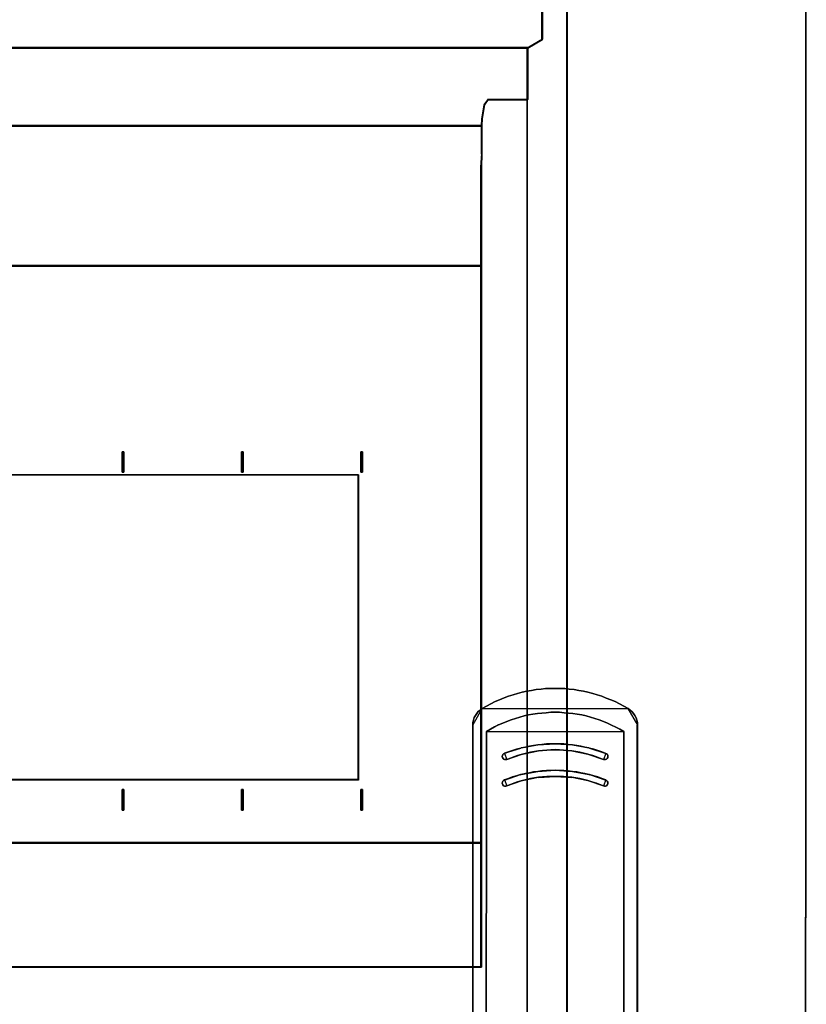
# Model space of a CAD drawing. Extents: x -543332 to -314699, y -9028 to 155584.
# Tile 255 of 256: x -345103 to -343918, y 38824 to 40309. Entities that reach past the tile are written whole.
import ezdxf

# ---------------------------------------------------------------- set-up
doc = ezdxf.new("R2010")
doc.units = 0
doc.header["$MEASUREMENT"] = 0
doc.layers.get('0').update_dxf_attribs({"color": 8})
doc.layers.add('50', color=7, linetype='Continuous')
doc.layers.add('60', color=7, linetype='Continuous')

# ---------------------------------------------------------------- blocks, each defined once
blk = doc.blocks.new('*U992')
at = {"layer": '60', "color": 7}
for points in [[(313.825033, -423.020506), (314, 24.903988), (313.825033, -423.020506)], [(314, 2.912724), (-35.827515, 3.027725), (-36, -400.568087), (313.827515, -400.654337), (314, 2.912724)], [(287.121379, -167.462008), (286.488841, -167.116691), (285.856304, -166.771374), (285.195015, -166.426057), (284.533726, -166.138292), (283.843685, -165.879304), (283.182396, -165.620317), (282.492356, -165.390105), (281.802315, -165.18867), (281.083523, -165.016012), (280.393482, -164.843353), (279.703441, -164.728247), (278.984649, -164.613142), (278.265857, -164.526812), (277.575816, -164.46926), (276.857024, -164.440483), (276.138231, -164.440483), (275.419439, -164.440483), (274.700647, -164.46926), (274.010606, -164.526812), (273.291814, -164.613142), (272.573021, -164.728247), (271.882981, -164.843353), (271.164188, -165.016012), (270.474148, -165.18867), (269.784107, -165.390105), (269.094066, -165.620317), (268.432777, -165.850528), (267.742737, -166.138292), (267.081448, -166.426057), (266.420159, -166.742597), (265.787622, -167.087914), (265.155084, -167.462008), (287.121379, -167.462008)], [(265.157735, -167.45936), (264.841045, -167.689717), (264.553145, -167.920075), (264.322825, -168.208022), (264.121295, -168.524763), (263.948555, -168.841505), (263.833395, -169.215836), (263.747025, -169.561372), (263.718235, -169.964498), (265.157735, -167.45936)], [(288.529066, -169.964498), (288.529066, -169.590167), (288.442719, -169.215836), (288.327589, -168.870299), (288.154895, -168.524763), (287.953418, -168.208022), (287.723158, -167.948869), (287.435334, -167.689717), (287.118728, -167.45936), (288.529066, -169.964498)], [(286.487786, -170.94166), (285.884062, -170.596511), (285.280338, -170.280124), (284.647866, -169.963737), (284.044141, -169.676113), (283.411669, -169.417251), (282.750447, -169.187151), (282.117974, -168.957052), (281.456753, -168.755715), (280.82428, -168.58314), (280.163058, -168.439328), (279.473088, -168.324278), (278.811866, -168.209228), (278.150645, -168.151703), (277.489423, -168.094179), (276.799453, -168.036654), (276.138231, -168.036654), (275.47701, -168.036654), (274.787039, -168.094179), (274.125818, -168.151703), (273.464596, -168.209228), (272.774626, -168.324278), (272.113404, -168.439328), (271.452183, -168.58314), (270.81971, -168.755715), (270.158489, -168.957052), (269.497267, -169.158389), (268.864794, -169.417251), (268.232321, -169.676113), (267.599849, -169.934975), (266.996124, -170.251362), (266.3924, -170.567749), (265.788676, -170.94166), (286.487786, -170.94166)], [(263.718235, -226.745859), (263.718235, -169.96185), (263.718235, -226.745859)], [(288.526415, -169.96185), (288.526415, -226.745859), (288.526415, -169.96185)], [(265.788676, -170.939012), (265.788676, -181.407099), (265.788676, -170.939012)], [(286.485135, -170.939012), (286.485135, -181.407099), (286.485135, -170.939012)], [(281.226913, -174.391067), (281.801905, -174.534959), (282.348148, -174.736409), (282.894391, -174.937859), (283.440634, -175.139309), (283.584382, -175.168088), (283.72813, -175.168088), (283.871878, -175.081752), (283.986876, -174.995416), (284.073125, -174.851524), (284.101875, -174.707631), (284.073125, -174.534959), (284.015626, -174.419845), (283.900627, -174.304731), (283.785629, -174.247174), (283.181887, -174.016946), (282.578145, -173.786717), (281.945654, -173.614046), (281.313162, -173.441374), (281.226913, -173.412596), (280.623171, -173.268703), (279.99068, -173.153589), (279.386938, -173.038475), (278.754446, -172.952139), (278.093205, -172.865803), (277.460714, -172.808246), (276.799473, -172.779468), (276.138231, -172.779468), (275.47699, -172.779468), (274.815749, -172.808246), (274.154508, -172.865803), (273.522016, -172.952139), (272.889525, -173.038475), (272.257033, -173.12481), (271.653292, -173.268703), (271.0208, -173.412596), (270.963301, -173.441374), (270.330809, -173.614046), (269.698318, -173.786717), (269.094576, -173.988167), (268.490834, -174.247174), (268.347086, -174.304731), (268.260837, -174.391067), (268.203338, -174.534959), (268.174588, -174.707631), (268.203338, -174.851524), (268.289587, -174.995416), (268.375835, -175.081752), (268.519584, -175.168088), (268.692081, -175.168088), (268.835829, -175.139309), (269.382072, -174.937859), (269.928315, -174.736409), (270.474557, -174.534959), (271.0208, -174.391067), (271.193298, -174.33351), (271.79704, -174.189617), (272.400781, -174.045724), (273.004523, -173.93061), (273.637015, -173.844274), (274.240757, -173.786717), (274.873248, -173.72916), (275.50574, -173.700381), (276.138231, -173.671603), (276.770723, -173.700381), (277.403214, -173.72916), (278.006956, -173.786717), (278.639448, -173.844274), (279.24319, -173.93061), (279.875681, -174.045724), (280.479423, -174.189617), (281.083165, -174.33351), (281.226913, -174.391067)], [(281.226913, -174.391067), (281.801905, -174.534959), (282.348148, -174.736409), (282.894391, -174.937859), (283.440634, -175.139309), (283.584382, -175.168088), (283.72813, -175.168088), (283.871878, -175.081752), (283.986876, -174.995416), (284.073125, -174.851524), (284.101875, -174.707631), (284.073125, -174.534959), (284.015626, -174.419845), (283.900627, -174.304731), (283.785629, -174.247174), (283.181887, -174.016946), (282.578145, -173.786717), (281.945654, -173.614046), (281.313162, -173.441374), (281.226913, -173.412596), (280.623171, -173.268703), (279.99068, -173.153589), (279.386938, -173.038475), (278.754446, -172.952139), (278.093205, -172.865803), (277.460714, -172.808246), (276.799473, -172.779468), (276.138231, -172.779468), (275.47699, -172.779468), (274.815749, -172.808246), (274.154508, -172.865803), (273.522016, -172.952139), (272.889525, -173.038475), (272.257033, -173.12481), (271.653292, -173.268703), (271.0208, -173.412596), (270.963301, -173.441374), (270.330809, -173.614046), (269.698318, -173.786717), (269.094576, -173.988167), (268.490834, -174.247174), (268.347086, -174.304731), (268.260837, -174.391067), (268.203338, -174.534959), (268.174588, -174.707631), (268.203338, -174.851524), (268.289587, -174.995416), (268.375835, -175.081752), (268.519584, -175.168088), (268.692081, -175.168088), (268.835829, -175.139309), (269.382072, -174.937859), (269.928315, -174.736409), (270.474557, -174.534959), (271.0208, -174.391067), (271.193298, -174.33351), (271.79704, -174.189617), (272.400781, -174.045724), (273.004523, -173.93061), (273.637015, -173.844274), (274.240757, -173.786717), (274.873248, -173.72916), (275.50574, -173.700381), (276.138231, -173.671603), (276.770723, -173.700381), (277.403214, -173.72916), (278.006956, -173.786717), (278.639448, -173.844274), (279.24319, -173.93061), (279.875681, -174.045724), (280.479423, -174.189617), (281.083165, -174.33351), (281.226913, -174.391067)], [(281.313162, -173.441374), (281.945654, -173.614046), (282.578145, -173.786717), (283.181887, -174.016946), (283.785629, -174.247174), (283.900627, -174.304731), (284.015626, -174.419845), (284.073125, -174.534959), (284.101875, -174.707631), (284.073125, -174.851524), (283.986876, -174.995416), (283.871878, -175.081752), (283.72813, -175.168088), (283.584382, -175.168088), (283.440634, -175.139309), (282.894391, -174.937859), (282.348148, -174.736409), (281.801905, -174.534959), (281.226913, -174.391067), (281.083165, -174.33351), (280.479423, -174.189617), (279.875681, -174.045724), (279.24319, -173.93061), (278.639448, -173.844274), (278.006956, -173.786717), (277.403214, -173.72916), (276.770723, -173.700381), (276.138231, -173.671603), (275.50574, -173.700381), (274.873248, -173.72916), (274.240757, -173.786717), (273.637015, -173.844274), (273.004523, -173.93061), (272.400781, -174.045724), (271.79704, -174.189617), (271.193298, -174.33351), (271.0208, -174.391067), (270.474557, -174.534959), (269.928315, -174.736409), (269.382072, -174.937859), (268.835829, -175.139309), (268.692081, -175.168088), (268.519584, -175.168088), (268.375835, -175.081752), (268.289587, -174.995416), (268.203338, -174.851524), (268.174588, -174.707631), (268.203338, -174.534959), (268.260837, -174.391067), (268.347086, -174.304731), (268.490834, -174.247174), (269.094576, -173.988167), (269.698318, -173.786717), (270.330809, -173.614046), (270.963301, -173.441374), (271.0208, -173.412596), (271.653292, -173.268703), (272.257033, -173.12481), (272.889525, -173.038475), (273.522016, -172.952139), (274.154508, -172.865803), (274.815749, -172.808246), (275.47699, -172.779468), (276.138231, -172.779468), (276.799473, -172.779468), (277.460714, -172.808246), (278.093205, -172.865803), (278.754446, -172.952139), (279.386938, -173.038475), (279.99068, -173.153589), (280.623171, -173.268703), (281.226913, -173.412596), (281.313162, -173.441374)], [(270.963454, -173.441502), (270.330725, -173.614514), (269.697996, -173.787525), (269.094027, -173.989372), (268.490059, -174.220054), (270.963454, -173.441502)], [(271.021776, -173.412373), (270.960803, -173.441502), (271.021776, -173.412373)], [(273.524333, -172.951597), (272.890832, -173.038489), (272.257331, -173.125381), (271.652626, -173.270201), (271.019125, -173.415021), (273.524333, -172.951597)], [(276.138231, -172.779468), (275.476906, -172.779468), (274.81558, -172.808597), (274.154254, -172.866856), (273.521681, -172.954245), (276.138231, -172.779468)], [(276.138231, -173.669242), (275.505401, -173.698371), (274.872571, -173.727501), (274.23974, -173.78576), (273.635675, -173.844019), (276.138231, -173.669242)], [(278.754781, -172.954245), (278.092785, -172.866856), (277.459572, -172.808597), (276.797576, -172.779468), (276.13558, -172.779468), (278.754781, -172.954245)], [(278.640788, -173.844019), (278.007287, -173.78576), (277.402582, -173.727501), (276.769081, -173.698371), (276.13558, -173.669242), (278.640788, -173.844019)], [(281.228176, -173.415021), (280.623561, -173.270201), (279.990153, -173.154345), (279.385537, -173.038489), (278.75213, -172.951597), (281.228176, -173.415021)], [(281.225525, -173.412373), (281.313009, -173.441502), (281.225525, -173.412373)], [(283.786404, -174.246536), (283.181788, -174.016526), (282.577172, -173.786517), (281.943765, -173.614009), (281.310358, -173.441502), (283.786404, -174.246536)], [(268.837341, -175.139289), (268.693265, -175.168088), (268.520372, -175.168088), (268.376296, -175.081692), (268.28985, -174.995297), (268.203404, -174.851304), (268.174588, -174.707312), (268.203404, -174.534521), (268.261034, -174.390528), (268.34748, -174.304133), (268.491557, -174.246536), (268.837341, -175.139289)], [(271.021776, -174.389535), (270.475005, -174.533655), (269.928233, -174.735423), (269.381462, -174.93719), (268.83469, -175.138958), (271.021776, -174.389535)], [(271.019125, -174.392183), (271.194092, -174.331276), (271.019125, -174.392183)], [(273.638326, -173.844019), (273.005015, -173.930473), (272.40049, -174.045745), (271.795966, -174.189835), (271.191441, -174.333924), (273.638326, -173.844019)], [(281.082371, -174.333924), (280.478501, -174.189835), (279.874632, -174.045745), (279.242006, -173.930473), (278.638137, -173.844019), (281.082371, -174.333924)], [(281.228176, -174.392183), (281.082371, -174.331276), (281.228176, -174.392183)], [(283.441772, -175.138958), (282.894906, -174.93719), (282.34804, -174.735423), (281.801174, -174.533655), (281.225525, -174.389535), (283.441772, -175.138958)], [(283.439121, -175.139289), (283.583198, -175.168088), (283.727275, -175.168088), (283.871352, -175.081692), (283.986613, -174.995297), (284.073059, -174.851304), (284.101875, -174.707312), (284.073059, -174.534521), (284.015429, -174.419327), (283.900167, -174.304133), (283.784906, -174.246536), (283.439121, -175.139289)], [(281.226913, -178.38734), (281.801905, -178.560036), (282.348148, -178.732733), (282.894391, -178.934212), (283.440634, -179.135691), (283.584382, -179.193256), (283.72813, -179.164474), (283.871878, -179.106908), (283.986876, -178.991777), (284.073125, -178.847864), (284.101875, -178.70395), (284.073125, -178.560036), (283.986876, -178.416123), (283.900627, -178.300992), (283.785629, -178.243426), (283.181887, -178.013164), (282.578145, -177.782903), (281.945654, -177.610206), (281.313162, -177.43751), (281.226913, -177.408727), (280.623171, -177.264813), (279.99068, -177.149683), (279.386938, -177.034552), (278.754446, -176.948203), (278.093205, -176.861855), (277.431964, -176.833072), (276.799473, -176.80429), (276.138231, -176.775507), (275.47699, -176.80429), (274.815749, -176.833072), (274.154508, -176.861855), (273.522016, -176.948203), (272.889525, -177.034552), (272.257033, -177.149683), (271.653292, -177.264813), (271.0208, -177.408727), (270.934551, -177.43751), (270.330809, -177.610206), (269.698318, -177.782903), (269.094576, -178.013164), (268.490834, -178.243426), (268.347086, -178.300992), (268.260837, -178.416123), (268.203338, -178.531254), (268.174588, -178.70395), (268.203338, -178.847864), (268.260837, -178.991777), (268.375835, -179.106908), (268.519584, -179.164474), (268.692081, -179.164474), (268.835829, -179.135691), (269.382072, -178.934212), (269.928315, -178.732733), (270.474557, -178.531254), (271.0208, -178.38734), (271.193298, -178.329775), (271.79704, -178.185861), (272.400781, -178.041947), (273.004523, -177.926816), (273.637015, -177.840468), (274.240757, -177.782903), (274.873248, -177.725337), (275.50574, -177.696554), (276.138231, -177.696554), (276.770723, -177.696554), (277.374465, -177.725337), (278.006956, -177.782903), (278.639448, -177.840468), (279.24319, -177.926816), (279.875681, -178.041947), (280.479423, -178.185861), (281.083165, -178.329775), (281.226913, -178.38734)], [(281.226913, -178.38734), (281.801905, -178.560036), (282.348148, -178.732733), (282.894391, -178.934212), (283.440634, -179.135691), (283.584382, -179.193256), (283.72813, -179.164474), (283.871878, -179.106908), (283.986876, -178.991777), (284.073125, -178.847864), (284.101875, -178.70395), (284.073125, -178.560036), (283.986876, -178.416123), (283.900627, -178.300992), (283.785629, -178.243426), (283.181887, -178.013164), (282.578145, -177.782903), (281.945654, -177.610206), (281.313162, -177.43751), (281.226913, -177.408727), (280.623171, -177.264813), (279.99068, -177.149683), (279.386938, -177.034552), (278.754446, -176.948203), (278.093205, -176.861855), (277.431964, -176.833072), (276.799473, -176.80429), (276.138231, -176.775507), (275.47699, -176.80429), (274.815749, -176.833072), (274.154508, -176.861855), (273.522016, -176.948203), (272.889525, -177.034552), (272.257033, -177.149683), (271.653292, -177.264813), (271.0208, -177.408727), (270.934551, -177.43751), (270.330809, -177.610206), (269.698318, -177.782903), (269.094576, -178.013164), (268.490834, -178.243426), (268.347086, -178.300992), (268.260837, -178.416123), (268.203338, -178.531254), (268.174588, -178.70395), (268.203338, -178.847864), (268.260837, -178.991777), (268.375835, -179.106908), (268.519584, -179.164474), (268.692081, -179.164474), (268.835829, -179.135691), (269.382072, -178.934212), (269.928315, -178.732733), (270.474557, -178.531254), (271.0208, -178.38734), (271.193298, -178.329775), (271.79704, -178.185861), (272.400781, -178.041947), (273.004523, -177.926816), (273.637015, -177.840468), (274.240757, -177.782903), (274.873248, -177.725337), (275.50574, -177.696554), (276.138231, -177.696554), (276.770723, -177.696554), (277.374465, -177.725337), (278.006956, -177.782903), (278.639448, -177.840468), (279.24319, -177.926816), (279.875681, -178.041947), (280.479423, -178.185861), (281.083165, -178.329775), (281.226913, -178.38734)], [(281.313162, -177.43751), (281.945654, -177.610206), (282.578145, -177.782903), (283.181887, -178.013164), (283.785629, -178.243426), (283.900627, -178.300992), (283.986876, -178.416123), (284.073125, -178.560036), (284.101875, -178.70395), (284.073125, -178.847864), (283.986876, -178.991777), (283.871878, -179.106908), (283.72813, -179.164474), (283.584382, -179.193256), (283.440634, -179.135691), (282.894391, -178.934212), (282.348148, -178.732733), (281.801905, -178.560036), (281.226913, -178.38734), (281.083165, -178.329775), (280.479423, -178.185861), (279.875681, -178.041947), (279.24319, -177.926816), (278.639448, -177.840468), (278.006956, -177.782903), (277.374465, -177.725337), (276.770723, -177.696554), (276.138231, -177.696554), (275.50574, -177.696554), (274.873248, -177.725337), (274.240757, -177.782903), (273.637015, -177.840468), (273.004523, -177.926816), (272.400781, -178.041947), (271.79704, -178.185861), (271.193298, -178.329775), (271.0208, -178.38734), (270.474557, -178.531254), (269.928315, -178.732733), (269.382072, -178.934212), (268.835829, -179.135691), (268.692081, -179.164474), (268.519584, -179.164474), (268.375835, -179.106908), (268.260837, -178.991777), (268.203338, -178.847864), (268.174588, -178.70395), (268.203338, -178.531254), (268.260837, -178.416123), (268.347086, -178.300992), (268.490834, -178.243426), (269.094576, -178.013164), (269.698318, -177.782903), (270.330809, -177.610206), (270.934551, -177.43751), (271.0208, -177.408727), (271.653292, -177.264813), (272.257033, -177.149683), (272.889525, -177.034552), (273.522016, -176.948203), (274.154508, -176.861855), (274.815749, -176.833072), (275.47699, -176.80429), (276.138231, -176.775507), (276.799473, -176.80429), (277.431964, -176.833072), (278.093205, -176.861855), (278.754446, -176.948203), (279.386938, -177.034552), (279.99068, -177.149683), (280.623171, -177.264813), (281.226913, -177.408727), (281.313162, -177.43751)], [(270.936944, -177.437541), (270.332419, -177.610616), (269.699108, -177.783691), (269.094583, -178.014457), (268.490059, -178.245223), (270.936944, -177.437541)], [(271.021776, -177.408412), (270.934293, -177.44019), (271.021776, -177.408412)], [(273.524333, -176.947636), (272.890832, -177.034528), (272.257331, -177.150384), (271.652626, -177.26624), (271.019125, -177.41106), (273.524333, -176.947636)], [(273.638326, -177.840058), (273.005015, -177.926512), (272.40049, -178.041784), (271.795966, -178.185874), (271.191441, -178.329964), (273.638326, -177.840058)], [(276.138231, -176.775507), (275.476906, -176.804637), (274.81558, -176.833766), (274.154254, -176.862896), (273.521681, -176.950284), (276.138231, -176.775507)], [(276.138231, -177.694411), (275.505401, -177.694411), (274.872571, -177.72407), (274.23974, -177.783388), (273.635675, -177.842706), (276.138231, -177.694411)], [(278.754781, -176.950284), (278.092785, -176.862896), (277.43079, -176.833766), (276.797576, -176.804637), (276.13558, -176.775507), (278.754781, -176.950284)], [(278.640788, -177.842706), (278.007287, -177.783388), (277.373786, -177.72407), (276.769081, -177.694411), (276.13558, -177.694411), (278.640788, -177.842706)], [(281.082371, -178.329964), (280.478501, -178.185874), (279.874632, -178.041784), (279.242006, -177.926512), (278.638137, -177.840058), (281.082371, -178.329964)], [(281.228176, -177.41106), (280.623561, -177.26624), (279.990153, -177.150384), (279.385537, -177.034528), (278.75213, -176.947636), (281.228176, -177.41106)], [(281.225525, -177.408412), (281.313009, -177.44019), (281.225525, -177.408412)], [(283.786404, -178.245223), (283.181788, -178.014457), (282.577172, -177.783691), (281.943765, -177.610616), (281.310358, -177.437541), (283.786404, -178.245223)], [(268.837341, -179.135328), (268.693265, -179.164127), (268.520372, -179.164127), (268.376296, -179.10653), (268.261034, -178.991336), (268.203404, -178.847344), (268.174588, -178.703351), (268.203404, -178.53056), (268.261034, -178.415366), (268.34748, -178.300172), (268.491557, -178.242575), (268.837341, -179.135328)], [(271.021776, -178.385575), (270.475005, -178.529694), (269.928233, -178.731462), (269.381462, -178.93323), (268.83469, -179.134997), (271.021776, -178.385575)], [(271.019125, -178.388223), (271.194092, -178.327316), (271.019125, -178.388223)], [(281.228176, -178.388223), (281.082371, -178.327316), (281.228176, -178.388223)], [(283.441772, -179.134997), (282.894906, -178.93323), (282.34804, -178.731462), (281.801174, -178.558518), (281.225525, -178.385575), (283.441772, -179.134997)], [(283.439121, -179.135639), (283.583198, -179.193256), (283.727275, -179.164448), (283.871352, -179.106831), (283.986613, -178.991597), (284.073059, -178.847554), (284.101875, -178.703512), (284.073059, -178.559469), (283.986613, -178.415426), (283.900167, -178.300192), (283.784906, -178.242575), (283.439121, -179.135639)], [(265.791327, -181.404451), (265.759515, -215.303258), (265.791327, -181.404451)], [(286.485135, -181.404451), (286.485135, -215.303258), (286.485135, -181.404451)]]:
    blk.add_lwpolyline(points, close=True, dxfattribs=at)
for points in [[(263.718235, -226.744346), (263.718235, -169.960715), (263.718235, -169.960715), (263.746985, -169.558198), (263.833233, -169.213183), (263.948231, -168.839418), (264.120728, -168.523154), (264.321975, -168.206891), (264.551971, -167.919379), (264.839466, -167.689369), (265.155711, -167.45936), (265.7882, -167.085594), (266.42069, -166.74058), (267.081928, -166.424316), (267.743167, -166.136804), (268.433156, -165.849292), (269.094394, -165.619283), (269.784383, -165.389273), (270.474371, -165.188014), (271.16436, -165.015507), (271.883097, -164.843), (272.573086, -164.727995), (273.291824, -164.61299), (274.010561, -164.526737), (274.70055, -164.469234), (275.419288, -164.440483), (276.138026, -164.440483), (276.856763, -164.440483), (277.575501, -164.469234), (278.26549, -164.526737), (278.984228, -164.61299), (279.702965, -164.727995), (280.392954, -164.843), (281.082942, -165.015507), (281.80168, -165.188014), (282.491668, -165.389273), (283.181657, -165.619283), (283.842896, -165.878043), (284.532884, -166.136804), (285.194123, -166.424316), (285.855362, -166.769331), (286.487851, -167.114345), (287.12034, -167.45936), (287.436585, -167.689369), (287.72408, -167.94813), (287.954076, -168.206891), (288.155323, -168.523154), (288.32782, -168.868169), (288.442818, -169.213183), (288.529066, -169.586949), (288.529066, -169.960715), (288.529066, -226.744346)], [(288.529066, -226.744346), (288.529066, -169.960715), (288.529066, -169.586949), (288.442818, -169.213183), (288.32782, -168.868169), (288.155323, -168.523154), (287.954076, -168.206891), (287.72408, -167.94813), (287.436585, -167.689369), (287.12034, -167.45936), (287.12034, -167.45936), (286.487851, -167.114345), (285.855362, -166.769331), (285.194123, -166.424316), (284.532884, -166.136804), (283.842896, -165.878043), (283.181657, -165.619283), (282.491668, -165.389273), (281.80168, -165.188014), (281.082942, -165.015507), (280.392954, -164.843), (279.702965, -164.727995), (278.984228, -164.61299), (278.26549, -164.526737), (277.575501, -164.469234), (276.856763, -164.440483), (276.138026, -164.440483), (275.419288, -164.440483), (274.70055, -164.469234), (274.010561, -164.526737), (273.291824, -164.61299), (272.573086, -164.727995), (271.883097, -164.843), (271.16436, -165.015507), (270.474371, -165.188014), (269.784383, -165.389273), (269.094394, -165.619283), (268.433156, -165.849292), (267.743167, -166.136804), (267.081928, -166.424316), (266.42069, -166.74058), (265.7882, -167.085594), (265.155711, -167.45936), (264.839466, -167.689369), (264.551971, -167.919379), (264.321975, -168.206891), (264.120728, -168.523154), (263.948231, -168.839418), (263.833233, -169.213183), (263.746985, -169.558198), (263.718235, -169.960715), (263.718235, -226.744346)], [(286.487786, -215.302162), (286.487786, -181.405547), (286.487786, -170.940435), (286.487786, -170.940435), (285.88405, -170.595431), (285.280314, -170.279178), (284.647829, -169.962924), (284.044093, -169.675421), (283.411607, -169.416669), (282.750373, -169.186666), (282.117887, -168.956664), (281.456653, -168.755411), (280.824167, -168.58291), (280.162933, -168.439158), (279.472948, -168.324157), (278.811714, -168.209156), (278.150479, -168.151655), (277.489244, -168.094154), (276.79926, -168.036654), (276.138025, -168.036654), (275.476791, -168.036654), (274.786807, -168.094154), (274.125572, -168.151655), (273.464337, -168.209156), (272.774353, -168.324157), (272.113118, -168.439158), (271.451884, -168.58291), (270.819398, -168.755411), (270.158164, -168.956664), (269.496929, -169.157916), (268.864444, -169.416669), (268.231958, -169.675421), (267.599473, -169.934174), (266.995737, -170.250427), (266.392001, -170.566681), (265.788265, -170.940435), (265.788265, -181.405547), (265.759515, -215.302162)], [(265.759515, -215.302162), (265.788265, -181.405547), (265.788265, -170.940435), (265.788265, -170.940435), (266.392001, -170.566681), (266.995737, -170.250427), (267.599473, -169.934174), (268.231958, -169.675421), (268.864444, -169.416669), (269.496929, -169.157916), (270.158164, -168.956664), (270.819398, -168.755411), (271.451884, -168.58291), (272.113118, -168.439158), (272.774353, -168.324157), (273.464337, -168.209156), (274.125572, -168.151655), (274.786807, -168.094154), (275.476791, -168.036654), (276.138025, -168.036654), (276.79926, -168.036654), (277.489244, -168.094154), (278.150479, -168.151655), (278.811714, -168.209156), (279.472948, -168.324157), (280.162933, -168.439158), (280.824167, -168.58291), (281.456653, -168.755411), (282.117887, -168.956664), (282.750373, -169.186666), (283.411607, -169.416669), (284.044093, -169.675421), (284.647829, -169.962924), (285.280314, -170.279178), (285.88405, -170.595431), (286.487786, -170.940435), (286.487786, -181.405547), (286.487786, -215.302162)]]:
    blk.add_lwpolyline(points, dxfattribs=at)
blk = doc.blocks.new('*C993')
at = {"layer": '50', "color": 7}
for points in [[(277.988639, -308.919879), (277.988639, -92.364282), (277.988639, -89.030361), (277.988639, -73.754035), (277.988639, -65.021152), (277.988639, -62.085311), (277.988639, -3.79145), (277.465886, -1.875689), (276.096772, -0.507289), (274.777444, -0.158969), (274.279584, -0.009689), (164.999394, -0.034569)], [(6.008797, -67.85232), (272.015062, -67.85232), (274.205643, -66.582098), (274.205643, -4.141941), (174.857805, -4.141941)], [(6.008797, -67.85232), (272.015062, -67.85232), (274.205643, -66.582098), (274.205643, -4.141941), (174.857805, -4.141941)], [(174.857805, -4.139345), (274.205643, -4.139345), (274.205643, -66.526159), (272.015062, -67.795296), (272.015062, -75.634086), (266.015856, -75.634086), (265.493104, -76.430407), (265.144602, -78.495866), (265.094816, -79.541038), (265.094816, -79.565923), (265.094816, -83.796381), (265.020137, -85.7623), (265.020137, -92.381723), (265.020137, -100.693328), (265.020137, -187.766109), (265.020137, -206.479664), (13.003722, -206.479664)]]:
    blk.add_lwpolyline(points, dxfattribs=at)
for points in [[(274.123461, -66.583862), (274.123461, -4.138135), (274.123461, -66.583862)], [(277.906457, -62.071436), (277.906457, -65.090313), (277.906457, -62.071436)], [(277.906457, -65.008221), (277.906457, -73.821222), (277.906457, -65.008221)], [(271.933725, -67.85232), (274.205643, -66.499122), (271.933725, -67.85232)], [(272.015906, -67.770228), (6.007953, -67.770228), (272.015906, -67.770228)], [(12.928242, -79.617995), (265.095617, -79.617995), (265.095617, -79.592947), (265.145403, -78.540925), (265.493907, -76.46193), (266.016663, -75.66039), (272.015906, -75.66039), (272.015906, -67.770228), (6.007953, -67.770228), (6.007953, -75.66039), (12.007197, -75.66039), (12.529952, -76.46193), (12.878456, -78.540925), (12.928242, -79.617995)], [(12.965938, -79.578273), (265.057921, -79.578273), (265.057921, -79.553392), (265.107692, -78.508425), (265.456092, -76.443371), (265.978691, -75.647205), (271.976141, -75.647205), (271.976141, -67.80995), (6.047718, -67.80995), (6.047718, -75.647205), (12.045168, -75.647205), (12.567768, -76.443371), (12.916167, -78.508425), (12.965938, -79.578273)], [(271.933725, -75.685511), (271.933725, -67.770228), (271.933725, -75.685511)], [(277.906457, -73.73913), (277.906457, -89.095678), (277.906457, -73.73913)], [(265.414884, -76.4826), (266.019315, -75.603418), (265.414884, -76.4826)], [(265.937133, -75.603418), (272.015906, -75.603418), (265.937133, -75.603418)], [(271.933725, -83.945051), (271.933725, -75.603418), (271.933725, -83.945051)], [(265.06495, -78.548147), (265.497065, -76.400508), (265.06495, -78.548147)], [(265.017232, -79.617995), (265.149782, -78.466055), (265.017232, -79.617995)], [(12.924446, -79.535902), (265.099413, -79.535902), (12.924446, -79.535902)], [(12.999128, -100.73689), (265.024731, -100.73689), (265.024731, -92.396337), (265.024731, -85.75386), (265.099413, -83.781094), (265.099413, -79.535902), (12.924446, -79.535902), (12.924446, -83.781094), (12.999128, -85.75386), (12.999128, -92.396337), (12.999128, -100.73689)], [(13.038869, -100.697168), (264.98499, -100.697168), (264.98499, -92.387868), (264.98499, -85.770282), (265.059648, -83.804909), (265.059648, -79.575624), (12.964211, -79.575624), (12.964211, -83.804909), (13.038869, -85.770282), (13.038869, -92.387868), (13.038869, -100.697168)], [(265.017232, -83.84707), (265.017232, -79.509421), (265.017232, -83.84707)], [(264.943003, -85.811988), (265.099413, -83.76233), (264.943003, -85.811988)], [(271.933725, -92.427035), (271.933725, -83.862959), (271.933725, -92.427035)], [(264.943003, -92.427035), (264.943003, -85.729896), (264.943003, -92.427035)], [(277.906457, -89.010938), (277.906457, -92.427035), (277.906457, -89.010938)], [(264.943003, -206.479664), (264.943003, -92.344943), (264.943003, -206.479664)], [(271.933725, -343.067942), (271.933725, -92.344943), (271.933725, -343.067942)], [(277.906457, -92.344943), (277.906457, -308.938747), (277.906457, -92.344943)], [(265.025185, -100.654798), (12.998674, -100.654798), (265.025185, -100.654798)], [(12.998674, -187.773222), (265.025185, -187.773222), (265.025185, -100.654798), (12.998674, -100.654798), (12.998674, -187.773222)], [(210.841129, -131.828671), (210.841129, -128.738295), (210.841129, -131.828671)], [(210.841129, -128.738295), (210.947169, -128.738295), (210.841129, -128.738295)], [(210.876254, -131.828671), (210.841129, -131.828671), (210.841129, -128.738295), (210.876254, -128.738295), (210.981632, -128.738295), (211.08701, -128.738295), (211.122136, -128.738295), (211.122136, -131.828671), (211.08701, -131.828671), (210.981632, -131.828671), (210.876254, -131.828671)], [(210.841129, -128.738295), (210.841129, -131.828671), (210.876254, -131.828671), (210.981632, -131.828671), (211.08701, -131.828671), (211.122136, -131.828671), (211.122136, -128.738295), (211.08701, -128.738295), (210.981632, -128.738295), (210.876254, -128.738295), (210.841129, -128.738295)], [(210.864988, -128.738295), (211.021397, -128.738295), (210.864988, -128.738295)], [(210.880894, -128.778017), (210.880894, -131.788949), (210.906078, -131.788949), (210.981632, -131.788949), (211.057186, -131.788949), (211.082371, -131.788949), (211.082371, -128.778017), (211.057186, -128.778017), (210.981632, -128.778017), (210.906078, -128.778017), (210.880894, -128.778017)], [(210.939216, -128.738295), (211.098277, -128.738295), (210.939216, -128.738295)], [(211.013444, -128.738295), (211.122136, -128.738295), (211.013444, -128.738295)], [(211.039955, -128.738295), (211.039955, -131.828671), (211.039955, -128.738295)], [(228.833554, -131.828671), (228.833554, -128.738295), (228.833554, -131.828671)], [(228.833554, -128.738295), (228.939595, -128.738295), (228.833554, -128.738295)], [(228.86868, -131.828671), (228.833554, -131.828671), (228.833554, -128.738295), (228.86868, -128.738295), (228.974058, -128.738295), (229.079436, -128.738295), (229.114562, -128.738295), (229.114562, -131.828671), (229.079436, -131.828671), (228.974058, -131.828671), (228.86868, -131.828671)], [(228.833554, -128.738295), (228.833554, -131.828671), (228.86868, -131.828671), (228.974058, -131.828671), (229.079436, -131.828671), (229.114562, -131.828671), (229.114562, -128.738295), (229.079436, -128.738295), (228.974058, -128.738295), (228.86868, -128.738295), (228.833554, -128.738295)], [(228.857413, -128.738295), (229.013823, -128.738295), (228.857413, -128.738295)], [(228.873319, -128.778017), (228.873319, -131.788949), (228.898504, -131.788949), (228.974058, -131.788949), (229.049612, -131.788949), (229.074796, -131.788949), (229.074796, -128.778017), (229.049612, -128.778017), (228.974058, -128.778017), (228.898504, -128.778017), (228.873319, -128.778017)], [(228.931642, -128.738295), (229.088052, -128.738295), (228.931642, -128.738295)], [(229.00587, -128.738295), (229.114562, -128.738295), (229.00587, -128.738295)], [(229.03238, -128.738295), (229.03238, -131.828671), (229.03238, -128.738295)], [(246.82598, -131.828671), (246.82598, -128.738295), (246.82598, -131.828671)], [(246.82598, -128.738295), (246.95588, -128.738295), (246.82598, -128.738295)], [(246.896232, -131.828671), (246.82598, -131.828671), (246.82598, -128.738295), (246.896232, -128.738295), (246.966484, -128.738295), (247.071861, -128.738295), (247.106987, -128.738295), (247.106987, -131.828671), (247.071861, -131.828671), (246.966484, -131.828671), (246.896232, -131.828671)], [(246.82598, -128.738295), (246.82598, -131.828671), (246.896232, -131.828671), (246.966484, -131.828671), (247.071861, -131.828671), (247.106987, -131.828671), (247.106987, -128.738295), (247.071861, -128.738295), (246.966484, -128.738295), (246.896232, -128.738295), (246.82598, -128.738295)], [(246.865745, -128.778017), (246.865745, -131.788949), (246.916114, -131.788949), (246.966484, -131.788949), (247.042037, -131.788949), (247.067222, -131.788949), (247.067222, -128.778017), (247.042037, -128.778017), (246.966484, -128.778017), (246.916114, -128.778017), (246.865745, -128.778017)], [(246.873698, -128.738295), (247.006249, -128.738295), (246.873698, -128.738295)], [(246.924067, -128.738295), (247.080477, -128.738295), (246.924067, -128.738295)], [(246.998296, -128.738295), (247.106987, -128.738295), (246.998296, -128.738295)], [(247.024806, -128.738295), (247.024806, -131.828671), (247.024806, -128.738295)], [(210.841129, -131.746579), (210.947169, -131.746579), (210.841129, -131.746579)], [(210.864988, -131.746579), (211.021397, -131.746579), (210.864988, -131.746579)], [(210.939216, -131.746579), (211.098277, -131.746579), (210.939216, -131.746579)], [(211.013444, -131.746579), (211.122136, -131.746579), (211.013444, -131.746579)], [(228.833554, -131.746579), (228.939595, -131.746579), (228.833554, -131.746579)], [(228.857413, -131.746579), (229.013823, -131.746579), (228.857413, -131.746579)], [(228.931642, -131.746579), (229.088052, -131.746579), (228.931642, -131.746579)], [(229.00587, -131.746579), (229.114562, -131.746579), (229.00587, -131.746579)], [(246.82598, -131.746579), (246.95588, -131.746579), (246.82598, -131.746579)], [(246.873698, -131.746579), (247.006249, -131.746579), (246.873698, -131.746579)], [(246.924067, -131.746579), (247.080477, -131.746579), (246.924067, -131.746579)], [(246.998296, -131.746579), (247.106987, -131.746579), (246.998296, -131.746579)], [(246.510509, -132.244429), (31.516001, -132.244429), (246.510509, -132.244429)], [(246.510509, -132.244429), (246.510509, -178.271705), (31.516001, -178.271705), (31.516001, -132.244429), (246.510509, -132.244429)], [(246.425677, -178.271705), (246.425677, -132.244429), (246.425677, -178.271705)], [(31.516001, -178.189612), (246.510509, -178.189612), (31.516001, -178.189612)], [(210.841129, -182.773538), (210.841129, -179.680514), (210.841129, -182.773538)], [(210.841129, -179.680514), (210.947169, -179.680514), (210.841129, -179.680514)], [(211.122136, -179.680514), (211.122136, -182.773538), (211.08701, -182.773538), (210.981632, -182.773538), (210.876254, -182.773538), (210.841129, -182.773538), (210.841129, -179.680514), (210.876254, -179.680514), (210.981632, -179.680514), (211.08701, -179.680514), (211.122136, -179.680514)], [(211.122136, -182.773538), (211.122136, -179.680514), (211.08701, -179.680514), (210.981632, -179.680514), (210.876254, -179.680514), (210.841129, -179.680514), (210.841129, -182.773538), (210.876254, -182.773538), (210.981632, -182.773538), (211.08701, -182.773538), (211.122136, -182.773538)], [(210.864988, -179.680514), (211.021397, -179.680514), (210.864988, -179.680514)], [(211.082371, -182.733816), (211.082371, -179.720236), (211.057186, -179.720236), (210.981632, -179.720236), (210.906078, -179.720236), (210.880894, -179.720236), (210.880894, -182.733816), (210.906078, -182.733816), (210.981632, -182.733816), (211.057186, -182.733816), (211.082371, -182.733816)], [(210.939216, -179.680514), (211.098277, -179.680514), (210.939216, -179.680514)], [(211.013444, -179.680514), (211.122136, -179.680514), (211.013444, -179.680514)], [(211.039955, -179.680514), (211.039955, -182.773538), (211.039955, -179.680514)], [(228.833554, -182.773538), (228.833554, -179.680514), (228.833554, -182.773538)], [(228.833554, -179.680514), (228.939595, -179.680514), (228.833554, -179.680514)], [(229.114562, -179.680514), (229.114562, -182.773538), (229.079436, -182.773538), (228.974058, -182.773538), (228.86868, -182.773538), (228.833554, -182.773538), (228.833554, -179.680514), (228.86868, -179.680514), (228.974058, -179.680514), (229.079436, -179.680514), (229.114562, -179.680514)], [(229.114562, -182.773538), (229.114562, -179.680514), (229.079436, -179.680514), (228.974058, -179.680514), (228.86868, -179.680514), (228.833554, -179.680514), (228.833554, -182.773538), (228.86868, -182.773538), (228.974058, -182.773538), (229.079436, -182.773538), (229.114562, -182.773538)], [(228.857413, -179.680514), (229.013823, -179.680514), (228.857413, -179.680514)], [(229.074796, -182.733816), (229.074796, -179.720236), (229.049612, -179.720236), (228.974058, -179.720236), (228.898504, -179.720236), (228.873319, -179.720236), (228.873319, -182.733816), (228.898504, -182.733816), (228.974058, -182.733816), (229.049612, -182.733816), (229.074796, -182.733816)], [(228.931642, -179.680514), (229.088052, -179.680514), (228.931642, -179.680514)], [(229.00587, -179.680514), (229.114562, -179.680514), (229.00587, -179.680514)], [(229.03238, -179.680514), (229.03238, -182.773538), (229.03238, -179.680514)], [(246.82598, -182.773538), (246.82598, -179.680514), (246.82598, -182.773538)], [(246.82598, -179.680514), (246.95588, -179.680514), (246.82598, -179.680514)], [(247.106987, -179.680514), (247.106987, -182.773538), (247.071861, -182.773538), (246.966484, -182.773538), (246.896232, -182.773538), (246.82598, -182.773538), (246.82598, -179.680514), (246.896232, -179.680514), (246.966484, -179.680514), (247.071861, -179.680514), (247.106987, -179.680514)], [(247.071861, -179.680514), (246.966484, -179.680514), (246.896232, -179.680514), (246.82598, -179.680514), (246.82598, -182.773538), (246.896232, -182.773538), (246.966484, -182.773538), (247.071861, -182.773538), (247.106987, -182.773538), (247.106987, -179.680514), (247.071861, -179.680514)], [(247.042037, -179.720236), (246.966484, -179.720236), (246.916114, -179.720236), (246.865745, -179.720236), (246.865745, -182.733816), (246.916114, -182.733816), (246.966484, -182.733816), (247.042037, -182.733816), (247.067222, -182.733816), (247.067222, -179.720236), (247.042037, -179.720236)], [(246.873698, -179.680514), (247.006249, -179.680514), (246.873698, -179.680514)], [(246.924067, -179.680514), (247.080477, -179.680514), (246.924067, -179.680514)], [(246.998296, -179.680514), (247.106987, -179.680514), (246.998296, -179.680514)], [(247.024806, -179.680514), (247.024806, -182.773538), (247.024806, -179.680514)], [(210.841129, -182.691446), (210.947169, -182.691446), (210.841129, -182.691446)], [(210.864988, -182.691446), (211.021397, -182.691446), (210.864988, -182.691446)], [(210.939216, -182.691446), (211.098277, -182.691446), (210.939216, -182.691446)], [(211.013444, -182.691446), (211.122136, -182.691446), (211.013444, -182.691446)], [(228.833554, -182.691446), (228.939595, -182.691446), (228.833554, -182.691446)], [(228.857413, -182.691446), (229.013823, -182.691446), (228.857413, -182.691446)], [(228.931642, -182.691446), (229.088052, -182.691446), (228.931642, -182.691446)], [(229.00587, -182.691446), (229.114562, -182.691446), (229.00587, -182.691446)], [(246.82598, -182.691446), (246.95588, -182.691446), (246.82598, -182.691446)], [(246.873698, -182.691446), (247.006249, -182.691446), (246.873698, -182.691446)], [(246.924067, -182.691446), (247.080477, -182.691446), (246.924067, -182.691446)], [(246.998296, -182.691446), (247.106987, -182.691446), (246.998296, -182.691446)], [(265.025185, -187.691129), (12.998674, -187.691129), (265.025185, -187.691129)], [(12.998674, -206.479664), (265.025185, -206.479664), (265.025185, -187.691129), (12.998674, -187.691129), (12.998674, -206.479664)], [(13.041091, -206.439942), (264.985419, -206.439942), (264.985419, -187.730851), (13.041091, -187.730851), (13.041091, -206.439942)], [(265.025185, -206.397572), (12.998674, -206.397572), (265.025185, -206.397572)]]:
    blk.add_lwpolyline(points, close=True, dxfattribs=at)

msp = doc.modelspace()

# ---------------------------------------------------------------- block references
at = {"xscale": 10, "yscale": 10, "zscale": 10}
for name in ['*U992', '*C993']:
    msp.add_blockref(name, (-347057.5, 40944.6), dxfattribs=at)

doc.saveas('drawing.dxf')
